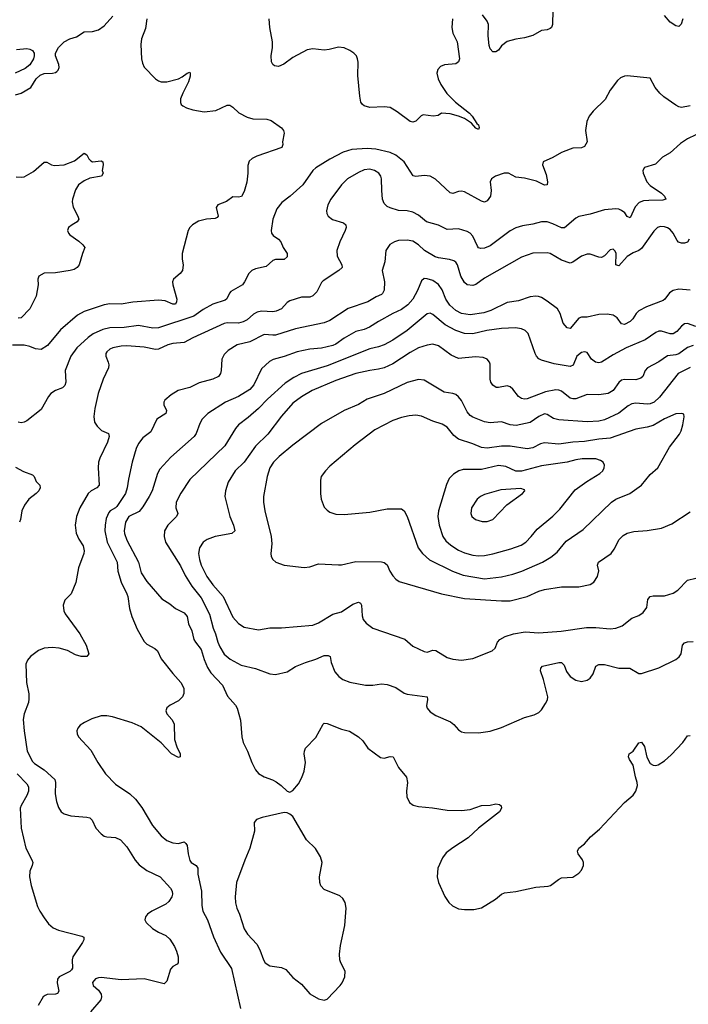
# Model space of a CAD drawing. Header units: inches. Extents: x 884691 to 1028259, y 526745 to 653629.
# Tile 8 of 241: x 930320 to 934997, y 551619 to 558504. Entities that reach past the tile are written whole.
import ezdxf

# ---------------------------------------------------------------- set-up
doc = ezdxf.new("R2010")
doc.units = ezdxf.units.IN
doc.header["$MEASUREMENT"] = 0
doc.layers.add('A9535', color=7, linetype='Continuous')

msp = doc.modelspace()

# ---------------------------------------------------------------- linework, layer by layer
at = {"layer": 'A9535', "color": 6}
for points, elevation in [([(930290, 557977.6), (930329.9, 557990.1), (930398.1, 558030), (930434.2, 558090), (930463.3, 558116.7), (930490, 558127.5), (930550, 558131), (930570, 558134.6), (930579.1, 558140.9), (930589.1, 558150.9), (930595.6, 558170), (930593.8, 558190), (930569.5, 558250), (930569.9, 558270), (930591.8, 558310), (930630.8, 558349.2), (930670, 558369.2), (930716.6, 558383.4), (930770, 558420.1), (930830, 558420.2), (930870, 558432.1), (930910, 558460.3), (930971.7, 558528.3)], 2600), ([(934049, 558571), (934047.6, 558470), (934039, 558450), (934030, 558442.3), (934010, 558433.7), (933970, 558427.4), (933910, 558392.2), (933850, 558377), (933790, 558368.5), (933730, 558351.3), (933690, 558320.3), (933669.2, 558290), (933650, 558278.6), (933630, 558278.9), (933610, 558300.3), (933603.9, 558323.9), (933596, 558390), (933598.6, 558470), (933590, 558493.8), (933557.1, 558537.1)], 2600), ([(934958.6, 558510), (934947.8, 558472.2), (934930, 558456.8), (934910, 558461.3), (934870, 558487), (934830, 558532.8)], 2600), ([(931209.7, 558510), (931198.8, 558441.2), (931170.8, 558370), (931166.7, 558330), (931172.1, 558230), (931178.9, 558198.9), (931191.2, 558171.2), (931270, 558090.1), (931290, 558076.5), (931310.1, 558070.1), (931350, 558070.1), (931430, 558090.1), (931456.6, 558103.4), (931490, 558131.1), (931510, 558137.6), (931513.2, 558133.2), (931513.1, 558110), (931501, 558070), (931459.8, 557990), (931444.4, 557950), (931444.4, 557924.4), (931450.1, 557910), (931460.5, 557900.5), (931486.6, 557886.6), (931530, 557873.6), (931610, 557860.7), (931690.5, 557869.5), (931770, 557905.4), (931790, 557905.5), (931810, 557893.1), (931852.8, 557852.8), (931910, 557821.4), (931950, 557811.7), (932048.8, 557808.8), (932079.1, 557799.1), (932150, 557747.5), (932165.4, 557730), (932170.1, 557710.1), (932158.4, 557650), (932160.8, 557630), (932152.6, 557610), (931978.2, 557550), (931946.1, 557533.9), (931925.8, 557514.2), (931915, 557485), (931915.1, 557430), (931908.3, 557368.3), (931890, 557303.1), (931871.8, 557268.2), (931850, 557263.8), (931810, 557265.8), (931766.9, 557233.1), (931705.5, 557210), (931693.4, 557190), (931708.1, 557130), (931699.9, 557120.1), (931686.4, 557113.6), (931626, 557110), (931570, 557096.2), (931529.1, 557070), (931509.1, 557050), (931499.2, 557030), (931455.1, 556870), (931455, 556830), (931463.1, 556790), (931457.4, 556750), (931443.2, 556730), (931395.8, 556690), (931388.9, 556671.1), (931389.8, 556650), (931417.7, 556550), (931416.5, 556530), (931410, 556515.2), (931390, 556515), (931337.6, 556537.6), (931290, 556542.4), (931111.1, 556528.9), (931030, 556514.6), (930950, 556517), (930910, 556510.4), (930770, 556464.2), (930723.2, 556436.8), (930604.9, 556335.1), (930514.8, 556225.2), (930470, 556197.8), (930430, 556202), (930390, 556218.9), (930350, 556226.8), (930268.9, 556228.9)], 2600), ([(933348.3, 558510), (933341.7, 558450), (933350.4, 558410.4), (933380.9, 558350), (933395.7, 558230), (933389.6, 558210), (933370, 558195.5), (933290.8, 558189.2), (933263.7, 558176.3), (933244.8, 558155.2), (933238, 558130), (933247.9, 558090), (933265.2, 558050), (933306.9, 557986.9), (933367.1, 557927.1), (933466.9, 557850), (933485.3, 557830), (933517.3, 557777.3), (933530, 557767.6), (933533.3, 557750), (933530, 557735.3), (933510, 557744.6), (933479.4, 557779.4), (933432.1, 557812.1), (933390, 557829.1), (933330, 557845.4), (933270.9, 557849.1), (933245.9, 557834.1), (933211.7, 557828.3), (933142.5, 557837.5), (933127.3, 557832.7), (933090, 557793.2), (933070, 557787.6), (933050, 557793), (932960.5, 557860.5), (932910, 557888.8), (932870, 557895.4), (932770, 557890.3), (932730, 557900.8), (932717.2, 557910), (932706.9, 557926.9), (932698.7, 557970), (932686.1, 558113.9), (932686.8, 558206.8), (932682.8, 558230), (932674.5, 558250), (932657.1, 558270), (932629.1, 558289.2), (932590, 558306), (932550, 558312), (932485, 558295), (932450, 558290.6), (932370, 558299.4), (932330, 558293), (932230, 558239.1), (932166.9, 558193.1), (932130, 558177.1), (932101.9, 558181.9), (932090.2, 558190.2), (932081.6, 558210), (932079.6, 558250), (932087.8, 558310), (932087.6, 558350), (932069.1, 558450), (932064, 558510)], 2600), ([(930296.6, 558296.6), (930370, 558301.3), (930390, 558298.7), (930409, 558289), (930420.8, 558270), (930421.1, 558250), (930415.3, 558230), (930390.8, 558189.2), (930357.2, 558162.8), (930287.7, 558130)], 2600), ([(935010, 557901.2), (934950, 557890.7), (934930, 557894.5), (934910, 557905.2), (934825.1, 557965.1), (934797, 557990), (934765.8, 558030), (934730, 558095), (934570, 558110.6), (934550, 558109.8), (934522, 558098), (934500.7, 558079.3), (934450.1, 558010), (934414.7, 557945.3), (934330, 557864.8), (934302.6, 557830), (934287.4, 557792.6), (934276.8, 557730), (934289.4, 557650), (934270, 557617.2), (934250, 557606.8), (934190, 557605.7), (934170, 557598.3), (934110, 557575.6), (934050, 557539.2), (933980.8, 557510), (933977.4, 557490), (934001.5, 557421.5), (934011.5, 557370), (934010, 557349.9), (933990, 557346.7), (933934.7, 557374.7), (933850, 557394.7), (933790, 557402), (933739.6, 557430), (933708.8, 557431.2), (933647.9, 557410), (933621.1, 557390), (933611.1, 557370), (933618.1, 557310), (933612.6, 557270), (933590, 557236.5), (933570, 557228.6), (933550, 557235.2), (933430, 557299.3), (933410, 557305.1), (933390, 557303.6), (933350, 557289.3), (933330, 557293.6), (933228.3, 557388.3), (933190, 557409.7), (933150, 557414.2), (933090, 557406.7), (933071.5, 557411.5), (933009.1, 557509.1), (932950, 557556.1), (932910, 557575.7), (932810, 557598.5), (932750, 557604), (932644, 557596.1), (932582.7, 557577.3), (932490, 557529), (932390, 557468.8), (932370.1, 557450), (932301.1, 557350), (932211.4, 557270), (932153.8, 557226.2), (932118.4, 557181.6), (932090, 557110), (932078, 557030), (932081.5, 557010), (932093.8, 556993.8), (932129.2, 556969.2), (932147.2, 556950), (932161.7, 556910), (932190.1, 556870), (932190, 556845), (932170, 556826.5), (932110, 556825.9), (932090, 556821.1), (932043, 556777), (931970, 556762.4), (931943.1, 556750), (931923.3, 556730), (931892.7, 556670), (931877.3, 556650), (931797.6, 556602.4), (931788, 556592.1), (931768.8, 556551.2), (931757.8, 556542.2), (931670, 556514), (931602.9, 556477.1), (931537.1, 556430), (931290, 556348.6), (931250, 556347.5), (931150, 556365.2), (931050, 556350.4), (930950, 556349.1), (930902.1, 556337.9), (930832.8, 556307.2), (930797.7, 556282.3), (930718.3, 556210), (930677.6, 556150), (930636.7, 556050), (930643.4, 555970), (930635.2, 555944.8), (930618.9, 555930), (930569.2, 555910), (930537.4, 555890), (930521.1, 555870), (930470, 555778), (930370, 555699.2), (930350, 555688.7), (930330, 555685.6), (930310, 555689.8)], 2700), ([(935050, 557697.9), (934991.7, 557670), (934941, 557639), (934870, 557572.3), (934817.2, 557542.8), (934766.5, 557493.5), (934690, 557469.8), (934679.2, 557450), (934681.1, 557430), (934706.2, 557370), (934730, 557344.1), (934809.2, 557290), (934830.1, 557270), (934839.9, 557250), (934819.1, 557240.9), (934719.9, 557240.1), (934683.6, 557236.4), (934653.4, 557226.6), (934624.1, 557195.9), (934590, 557117.8), (934570, 557128.3), (934552.4, 557152.4), (934530.4, 557170.4), (934510, 557179.4), (934490, 557181.8), (934410, 557175), (934310, 557144), (934231.6, 557128.4), (934210, 557115.5), (934130, 557048.3), (934110, 557048.6), (934050, 557077.5), (934010, 557090.9), (933970, 557091), (933910, 557074.9), (933836.8, 557063.2), (933790, 557048.9), (933750, 557027.3), (933610, 556922.1), (933570, 556906), (933544.9, 556904.9), (933530, 556909), (933521.1, 556921.1), (933490, 556991.3), (933470, 557011.8), (933450, 557022.9), (933390, 557042.4), (933310, 557037), (933250, 557068.1), (933166.4, 557090), (933110, 557137.9), (933070, 557159), (933030, 557167.1), (932970, 557170.4), (932910, 557187.8), (932890, 557197.9), (932870, 557218.3), (932858.3, 557250), (932852.1, 557310), (932851.3, 557390), (932846.5, 557410), (932831.7, 557430), (932801.2, 557450), (932770, 557458.4), (932730, 557454.3), (932690, 557435.7), (932613.5, 557390), (932570.8, 557350), (932495.2, 557250), (932474.9, 557210), (932466.9, 557166.9), (932468.8, 557148.8), (932478.4, 557130), (932507.7, 557107.7), (932583.9, 557083.9), (932601.3, 557070), (932603.3, 557050), (932596.9, 557030), (932558, 556950), (932537.9, 556890), (932540.2, 556850), (932574.1, 556790), (932574.3, 556770), (932551.2, 556750), (932441.8, 556678.2), (932430, 556665.2), (932398.5, 556601.5), (932370, 556571.9), (932350, 556564.1), (932290, 556563.4), (932210, 556537.4), (932190, 556525.9), (932150, 556481.8), (932114.7, 556465.3), (932090, 556461.9), (932010, 556465), (931980.8, 556459.2), (931954.5, 556445.5), (931910, 556404.2), (931883.5, 556390), (931850, 556382.8), (931770, 556383.2), (931750, 556379.3), (931530, 556278.8), (931470, 556246.2), (931390, 556240.4), (931356.1, 556230), (931290, 556198.9), (931270, 556198.5), (931190, 556214.2), (931070, 556222.2), (931030, 556220.1), (930970, 556208.7), (930950, 556199.3), (930930, 556181.8), (930922, 556170), (930921, 556150), (930939.6, 556110), (930943.3, 556090), (930940.3, 556070), (930902.4, 555990), (930868.9, 555891.1), (930844.8, 555784.8), (930838.3, 555730), (930843.6, 555690), (930860.5, 555660.5), (930892.2, 555632.2), (930941.2, 555610), (930946.2, 555590), (930934.3, 555550), (930881.2, 555438.8), (930872, 555410), (930868.6, 555370), (930874.5, 555250), (930859.2, 555230), (930819.5, 555210), (930799.2, 555190), (930740.5, 555090), (930717.5, 555030), (930708.6, 554970), (930713.6, 554913.6), (930732.4, 554872.5), (930764, 554824), (930771.1, 554790), (930769, 554771), (930731.2, 554670), (930712.3, 554567.8), (930679.8, 554490), (930635.7, 554444.3), (930623.2, 554410), (930628.1, 554370), (930636.6, 554350), (930740.1, 554210), (930784.4, 554130), (930802.8, 554070), (930788.2, 554051.8), (930750, 554049.8), (930710, 554062.2), (930653.8, 554093.8), (930595.1, 554110), (930546.7, 554113.3), (930490, 554108.6), (930450, 554093.7), (930394.2, 554050), (930373.7, 554026.3), (930362.7, 553997.3), (930367.6, 553870), (930383.4, 553790), (930384.6, 553755.4), (930380.1, 553730), (930351.8, 553650), (930344.4, 553610), (930350.9, 553530), (930371.2, 553390), (930410, 553316.4), (930422.1, 553302.1), (930490, 553259.5), (930564.4, 553190), (930569.6, 553170), (930568.9, 553090), (930577.1, 553037.1), (930590, 552995.8), (930610, 552965.7), (930630.3, 552950), (930676.4, 552936.4), (930788.1, 552928.1), (930810, 552922.8), (930826.9, 552906.9), (930853.1, 552850), (930889.8, 552809.8), (930910, 552795.7), (930929.4, 552789.4), (930990, 552786.2), (931023.6, 552770), (931070, 552719.3), (931127.6, 552627.6), (931155.1, 552595.1), (931210, 552553.8), (931302.4, 552510), (931374.8, 552430), (931386.8, 552410), (931388.9, 552390), (931383, 552370), (931362.5, 552337.5), (931341.7, 552318.3), (931243, 552270), (931214.1, 552250), (931199.5, 552230), (931196, 552210), (931204.2, 552190), (931248.8, 552150), (931290, 552122.5), (931341.1, 552101.1), (931370, 552074.8), (931403.1, 552023.1), (931417.5, 551990), (931427, 551950), (931427.7, 551910), (931421.2, 551898.8), (931390, 551882.3), (931374.5, 551865.5), (931350, 551780.2), (931330, 551761.1), (931190, 551797), (931030.2, 551790.2), (930890, 551806.9), (930870, 551805), (930850, 551795.9), (930830, 551770.7), (930832.9, 551750), (930870, 551717.5), (930888.6, 551690), (930891, 551670), (930886.1, 551650), (930814.4, 551565.6)], 2800), ([(930294.4, 557405.6), (930330, 557402.3), (930350, 557405.6), (930416.7, 557443.3), (930490, 557507.2), (930510, 557508.1), (930542.2, 557490), (930564.1, 557484.1), (930630.4, 557489.6), (930702.5, 557517.5), (930770, 557571.6), (930790, 557558.6), (930802.8, 557530), (930816.3, 557516.3), (930830, 557510.5), (930890, 557515.8), (930900.2, 557510), (930903.5, 557490), (930896.5, 557450), (930904, 557430), (930893, 557410), (930810, 557395.9), (930770, 557376.9), (930731.7, 557350), (930710, 557314.7), (930688.5, 557250), (930686.8, 557230), (930693.9, 557193.9), (930727.4, 557130), (930732.4, 557110), (930721.7, 557090), (930685.5, 557070), (930662, 557050), (930655, 557030), (930661.5, 557010), (930670, 557000.2), (930734.3, 556954.3), (930761.3, 556930), (930775.5, 556910), (930758, 556870), (930736.5, 556790), (930721.8, 556770), (930701.8, 556758.2), (930673, 556750), (930570, 556733.7), (930490, 556731), (930453.1, 556710), (930445.8, 556690), (930449.4, 556650), (930435.5, 556570), (930390, 556481.3), (930330, 556419.1), (930310, 556417.8)], 2500), ([(935003.4, 556970), (934991.6, 556948.4), (934970, 556940.6), (934950, 556941.2), (934928.8, 556948.8), (934919.2, 556959.2), (934890.2, 557010), (934870, 557035.8), (934850, 557049.5), (934830, 557056.2), (934803, 557057), (934782.3, 557050), (934754.6, 557025.4), (934670, 556902.8), (934650.1, 556889.9), (934610, 556874.5), (934570, 556848), (934510, 556781.6), (934489.2, 556789.2), (934492, 556870), (934486.2, 556886.2), (934470, 556899.6), (934450, 556894.2), (934410, 556853.2), (934390, 556842.1), (934370, 556842.2), (934310, 556863.8), (934290, 556864.4), (934250, 556851.4), (934190, 556808), (934170, 556801.4), (934110, 556822), (934030, 556868.5), (934010, 556874.4), (933910.2, 556870.2), (933830, 556842.8), (933570, 556696.6), (933510, 556651.6), (933490, 556645.2), (933450, 556648.8), (933430, 556666.2), (933405.8, 556710), (933381.7, 556790), (933370, 556808.2), (933357.1, 556817.1), (933327.3, 556827.3), (933250, 556838.1), (933226, 556846), (933152.4, 556890), (933110, 556930.7), (933070, 556954.3), (933030, 556963.3), (932970, 556959.1), (932940.8, 556950), (932909.2, 556930.8), (932881.3, 556890), (932874, 556810), (932855.9, 556750), (932872.4, 556670), (932868.6, 556611.4), (932858.4, 556590), (932850, 556582.6), (932813.3, 556566.7), (932755.3, 556530), (932616.8, 556483.2), (932490, 556401.1), (932450, 556383), (932250, 556343.1), (932110, 556299), (932090, 556296.8), (932030, 556302.2), (931930, 556251.1), (931841.6, 556230), (931778.6, 556190), (931750, 556161.8), (931732.5, 556130), (931729.5, 556050), (931723.4, 556030), (931710.2, 556009.8), (931670, 555990.7), (931575.2, 555964.8), (931510, 555932.9), (931428.9, 555911.1), (931378.5, 555881.5), (931335.8, 555844.2), (931328, 555830), (931328.2, 555811.8), (931345.9, 555770), (931343, 555750), (931278.3, 555710), (931238, 555622), (931180.6, 555579.4), (931150, 555540.6), (931134.7, 555505.3), (931105.3, 555410), (931079.7, 555290), (931072.4, 555230), (931059.7, 555190), (931000, 555100), (930990, 555089.4), (930952.9, 555070), (930942.4, 555057.6), (930925, 555015), (930916.7, 554970), (930915, 554930), (930931.4, 554851.4), (931000.8, 554710), (931007.2, 554647.2), (931029, 554570), (931070, 554489.6), (931076.2, 554470), (931086.6, 554386.6), (931105.2, 554330), (931142.5, 554242.5), (931190, 554156.7), (931210, 554137.9), (931265.9, 554105.9), (931282.9, 554090), (931310, 554034.7), (931391, 553931), (931447, 553870), (931468.1, 553830), (931467.8, 553792.2), (931459.6, 553770), (931430, 553741.7), (931371.9, 553710), (931348.1, 553691.9), (931342, 553670), (931348.7, 553650), (931382.9, 553610), (931399.3, 553579.3), (931403.1, 553470), (931419.4, 553419.4), (931442.3, 553370), (931441.3, 553350), (931430, 553345.7), (931381, 553370), (931310, 553448.3), (931170, 553559.5), (931106.6, 553586.6), (930969.2, 553629.2), (930930, 553635.5), (930890, 553634.9), (930825, 553615), (930772, 553590), (930742, 553570), (930725.8, 553550), (930718.5, 553530), (930721.4, 553510), (930731.6, 553490), (930816.8, 553396.8), (930865.9, 553310), (930920.4, 553230), (930990, 553158.4), (931090, 553090.1), (931130, 553053.2), (931173.9, 552993.9), (931249.2, 552870), (931310, 552797.2), (931350, 552764.3), (931390, 552747.4), (931430, 552743.5), (931470, 552754.3), (931482.6, 552742.6), (931490.1, 552730.1), (931497.3, 552670), (931510, 552625), (931520.1, 552610), (931554.1, 552590), (931565, 552570), (931565.5, 552530), (931591, 552411), (931593.6, 552310), (931600.5, 552270), (931632.9, 552210), (931674.3, 552090), (931724, 551984), (931800.6, 551870), (931865.1, 551590)], 2900), ([(935010, 556612.7), (934930, 556619.8), (934890, 556610.3), (934866.2, 556593.8), (934831.4, 556548.6), (934819.8, 556540.2), (934704, 556496), (934651.5, 556468.5), (934631.3, 556448.7), (934608.1, 556411.9), (934590, 556392.6), (934550, 556373.6), (934530, 556377.1), (934498.7, 556418.7), (934470, 556437.4), (934430, 556444.3), (934370, 556441.4), (934290, 556423.3), (934250, 556423.5), (934230, 556416.5), (934170, 556343.5), (934150, 556348.1), (934121.9, 556381.9), (934100.8, 556450), (934081, 556481), (934010, 556536.6), (933970, 556560.9), (933948.5, 556568.5), (933930, 556570.8), (933890, 556565.6), (933810, 556536.9), (933730, 556525.7), (933614.9, 556470), (933565.2, 556454.8), (933470, 556440.1), (933410, 556449.6), (933370, 556471.5), (933327.6, 556507.6), (933301.2, 556550), (933275.9, 556615.9), (933250, 556652.2), (933210, 556679.2), (933170, 556692.5), (933150, 556693.1), (933130, 556677.7), (933101.3, 556610), (933068.6, 556550), (933034.8, 556510), (932990, 556477.8), (932929.5, 556450), (932830, 556394.3), (932767.3, 556352.7), (932730, 556336.5), (932670, 556322.7), (932590, 556276.8), (932530, 556234.3), (932510, 556226.5), (932430, 556205.9), (932350, 556200), (932259.5, 556180.5), (932170, 556148.2), (932093.1, 556126.9), (932066.9, 556113.1), (932010, 556061.9), (931958.2, 555950), (931930, 555918.4), (931850.9, 555870), (931759.3, 555830), (931636.6, 555750), (931595.1, 555710), (931578.7, 555681.3), (931552.9, 555610), (931539.8, 555590), (931376.1, 555443.9), (931299, 555361), (931283, 555330), (931245.7, 555210), (931225.2, 555170), (931182, 555098), (931155, 555065), (931082.8, 555030), (931059.9, 554990), (931051.3, 554930), (931053.4, 554910), (931070, 554864.4), (931151.6, 554710), (931170, 554635.1), (931210, 554575.5), (931314.5, 554454.5), (931370, 554419), (931410, 554385.4), (931470, 554355.4), (931490, 554330.9), (931499.3, 554279.3), (931524.7, 554230), (931538.8, 554170), (931549.3, 554150), (931590, 554099.9), (931609.8, 554029.8), (931633.4, 553973.4), (931657.7, 553937.7), (931737.2, 553850), (931772.6, 553772.6), (931828.7, 553710), (931840.6, 553690), (931864.7, 553604.7), (931873.4, 553490), (931882.3, 553450), (931912.3, 553390), (931942.8, 553310), (931970, 553258), (931990, 553233.7), (932028.9, 553210), (932089.1, 553189.1), (932114.7, 553174.7), (932149, 553150), (932190, 553110.3), (932210, 553103.1), (932230, 553113.1), (932270, 553161.3), (932294.2, 553205.8), (932309.9, 553250), (932319.3, 553310), (932308.7, 553370), (932310.8, 553390), (932319.8, 553410), (932390, 553484.9), (932443.1, 553576.9), (932450, 553584.2), (932470, 553583.2), (932570, 553542.1), (932627.7, 553527.7), (932690, 553490.1), (932720.8, 553460.8), (932755, 553410), (932843.6, 553343.6), (932870, 553341), (932910, 553352.2), (932931.1, 553350), (932970, 553274.6), (933026.2, 553206.2), (933032.9, 553170), (933025, 553110), (933028.4, 553070), (933047.1, 553030), (933070.9, 553010.9), (933110, 553001), (933207.1, 552992.9), (933310, 552977.3), (933410, 552974.6), (933470, 552980.6), (933550, 553009.1), (933610, 553012.3), (933650, 553020.5), (933676.8, 553016.8), (933687.7, 553007.7), (933690.8, 552990), (933676.2, 552963.8), (933530, 552851.5), (933457.8, 552782.2), (933350, 552713.1), (933302.6, 552677.4), (933276.4, 552643.6), (933245.4, 552570), (933240.3, 552510), (933249.6, 552470), (933292.5, 552372.5), (933322.1, 552330), (933347.1, 552307.1), (933390, 552287.3), (933430, 552281), (933497.2, 552282.8), (933550, 552293.5), (933646.9, 552353.1), (933691, 552389), (933710, 552398.2), (933790, 552407), (933930, 552436.8), (934015.5, 552444.5), (934032.3, 552450), (934087.6, 552492.4), (934110, 552503.1), (934190, 552509), (934230, 552534.9), (934250, 552557.6), (934263.7, 552590), (934263.2, 552610), (934256.2, 552630), (934225.4, 552670), (934221.7, 552690), (934231.2, 552710), (934270, 552742), (934312.1, 552790), (934375.9, 552844.1), (934549.8, 553030), (934610, 553081.8), (934630.7, 553110), (934642.3, 553150), (934639.8, 553170), (934627.2, 553210), (934611.9, 553290), (934584.6, 553330), (934578, 553350), (934584.1, 553370), (934610.4, 553390), (934650, 553447.8), (934670, 553450.9), (934690, 553422.2), (934706, 553346), (934730, 553303.8), (934750, 553291), (934770, 553289.2), (934786.3, 553293.7), (934830, 553322.2), (934877.8, 553362.2), (934958.5, 553450), (934990, 553496.4), (935010, 553499.6)], 3000), ([(935050, 556357.9), (934990, 556379), (934970, 556376.6), (934950, 556361.7), (934916.2, 556323.8), (934890, 556307.8), (934870, 556306.7), (934810, 556326.1), (934790, 556324.9), (934770, 556316.5), (934695.3, 556264.7), (934561.3, 556210), (934470, 556160.7), (934390, 556110.1), (934370, 556105.5), (934347.4, 556110), (934319.6, 556130), (934290, 556176.4), (934270, 556180.8), (934250, 556175.8), (934216.5, 556150), (934192.3, 556087.7), (934170, 556078.5), (934057.6, 556097.6), (933970, 556123.3), (933950, 556133), (933935, 556150), (933925.6, 556170), (933875.4, 556310), (933855, 556330), (933830, 556342.1), (933788.7, 556348.7), (933690, 556345), (933587.7, 556330), (933490, 556307.2), (933430, 556309.3), (933370, 556330.4), (933296.5, 556370), (933210, 556443.5), (933190, 556451.9), (933170, 556446.1), (933030.5, 556329.5), (932930, 556262), (932870, 556230.1), (932830, 556215.3), (932770, 556202.3), (932470, 556083), (932290.2, 556029.8), (932237.7, 556002.3), (932177.4, 555962.6), (932054.2, 555850), (931990, 555784.2), (931918.7, 555721.3), (931850.1, 555670), (931830, 555645.8), (931755.7, 555524.3), (931510.7, 555289.3), (931446.9, 555193.1), (931414.4, 555130), (931410.8, 555090.8), (931425.8, 555050), (931417.1, 555030), (931356.1, 554970), (931333.1, 554930), (931329.5, 554890), (931340.5, 554850), (931444.8, 554684.8), (931476.8, 554616.8), (931522.6, 554542.6), (931590, 554461.5), (931646.5, 554346.5), (931672.8, 554250), (931690.3, 554210), (931706, 554150), (931719.1, 554119.1), (931750, 554068.3), (931791.2, 554031.2), (931870, 553989.8), (931970, 553967.7), (932070, 553929), (932110, 553925.4), (932190, 553943.3), (932250, 553980.4), (932318.5, 554010), (932390, 554032.2), (932450, 554057.5), (932478.1, 554058.1), (932491.8, 554050), (932497.7, 554010), (932523.2, 553943.2), (932552.1, 553910), (932579.8, 553890), (932630, 553871.4), (932738.8, 553850), (932790, 553849.3), (932850, 553859), (932890, 553855.3), (932950, 553834.9), (933010, 553795.1), (933030, 553786.9), (933170, 553770), (933173.4, 553750), (933165.5, 553705.5), (933169.5, 553689.5), (933190, 553663.2), (933230, 553637.3), (933333.1, 553593.1), (933355.8, 553575.8), (933390, 553537), (933410, 553524.2), (933430, 553518.8), (933530, 553516.2), (933610.8, 553529.2), (933690, 553553.3), (933850, 553623.6), (933917.8, 553642.2), (933950, 553658.3), (933970, 553678), (933998.7, 553721.3), (934011, 553749), (934014.1, 553770), (933984.7, 553890), (933962.1, 553950), (933963.9, 553970), (933977.1, 553982.9), (934090, 554010), (934110, 554008.6), (934127.2, 553990), (934144.9, 553944.9), (934171, 553911), (934210, 553884.6), (934250, 553876.7), (934290, 553884.3), (934310, 553899), (934330.7, 553929.3), (934350, 553982.4), (934370, 553995.9), (934410, 553994.7), (934510, 553969), (934588.3, 553968.3), (934650, 553931.4), (934670, 553931.3), (934790, 553972.4), (934910, 554030.5), (934932.1, 554047.9), (934945.7, 554070), (934956.5, 554130), (934970, 554147.6), (934990, 554154.3), (935030, 554154.8)], 3100), ([(935030, 556226.1), (934990, 556212.6), (934930, 556167.5), (934910, 556160.9), (934850, 556154.1), (934790, 556110.4), (934710.9, 556070), (934694.4, 556050), (934678.3, 556010), (934663.7, 555996.3), (934630, 555985.3), (934551.1, 555988.9), (934530, 555982.7), (934510, 555966.2), (934470, 555910), (934436.1, 555890), (934370, 555881.3), (934290, 555882.4), (934210, 555853.1), (934190, 555851.8), (934170, 555857.1), (934110, 555906.8), (934090, 555914.4), (934070, 555915.8), (933997.8, 555902.2), (933870, 555852.5), (933849.8, 555849.8), (933830, 555854.5), (933809, 555868.9), (933770, 555919.4), (933750, 555937.2), (933730, 555942.6), (933670, 555931.1), (933652, 555932), (933630, 555947.1), (933616.3, 555970), (933611.3, 555990), (933610, 556094), (933605.9, 556110), (933590.2, 556130.2), (933560.6, 556140.6), (933507.2, 556147.2), (933390, 556135.2), (933338.7, 556158.7), (933250, 556224.4), (933210, 556234), (933170, 556227.5), (933110, 556209.8), (933050, 556177.3), (932930, 556098.1), (932870, 556069.2), (932830, 556059.3), (932768.1, 556051.9), (932671.1, 556028.9), (932530, 555981.7), (932366.6, 555910), (932290, 555866.2), (932230, 555821.3), (932150, 555731.6), (932055.3, 555604.7), (931970, 555521.1), (931890, 555410), (931825.9, 555350), (931777.8, 555270), (931758.6, 555210), (931754.6, 555170), (931790, 555030), (931815.9, 554970), (931825.7, 554930), (931804.3, 554910), (931688, 554890), (931632, 554870), (931603.3, 554850), (931578.1, 554810), (931571.4, 554770), (931576.7, 554730), (931589.9, 554690), (931628.3, 554610), (931670, 554552.6), (931744, 554470), (931810, 554326.2), (931850, 554282.2), (931890, 554255.1), (931990, 554237.6), (932070, 554252.4), (932150, 554251), (932370, 554269.8), (932410, 554285.7), (932510, 554346.4), (932570, 554364.1), (932650, 554416.2), (932690, 554431.7), (932703.3, 554423.3), (932710.8, 554410.8), (932715.2, 554335.2), (932722.7, 554310), (932743.7, 554283.7), (932790, 554250.1), (933013.1, 554173.1), (933070, 554123.8), (933150, 554086.2), (933170, 554082.2), (933210, 554094.4), (933230, 554093.6), (933310, 554043), (933350, 554032.7), (933410, 554026.4), (933490, 554037), (933625.1, 554090), (933646, 554110), (933661.8, 554150), (933677.8, 554170), (933715, 554190), (933774, 554210), (933856.2, 554223.8), (933950, 554216.9), (934107.3, 554227.3), (934285.2, 554254.8), (934350, 554253.4), (934450, 554243.3), (934490, 554249.1), (934534.3, 554265.7), (934601.4, 554318.6), (934650, 554337.4), (934681.1, 554358.9), (934705.4, 554394.6), (934714.5, 554450), (934729.3, 554470.7), (934750, 554475.8), (934830, 554475), (934890, 554493.6), (934924.5, 554515.5), (934990, 554584.2), (935050, 554597.8)], 3200), ([(935010, 556072.2), (934925.8, 556030), (934796.1, 555863.9), (934757.6, 555830), (934730, 555818), (934710, 555815), (934630, 555822.6), (934602.5, 555817.5), (934576, 555804), (934510, 555752.6), (934410, 555705.8), (934370, 555695.6), (934290, 555692.1), (934090, 555706.4), (934054.4, 555714.4), (934010, 555742.3), (933990, 555746.7), (933950, 555730.1), (933890, 555687.3), (933792.8, 555667.2), (933750.1, 555670.1), (933690, 555690.7), (933610, 555686), (933570, 555692.1), (933490, 555723.6), (933470, 555735.9), (933450, 555761.1), (933410, 555841.8), (933390, 555867.2), (933370, 555882.7), (933350, 555890.2), (933290, 555898.8), (933150, 555982.1), (933108.3, 555988.3), (933030, 555967.2), (932870, 555889.6), (932750, 555850.2), (932690, 555811.9), (932588.4, 555771.6), (932430, 555680.8), (932230, 555528.6), (932135.3, 555450), (932094.8, 555410), (932069.8, 555370), (932049.7, 555309.7), (932024.6, 555170), (932024.8, 555130), (932033.9, 555070), (932077.9, 554890), (932082.4, 554837.6), (932076.6, 554770), (932079.3, 554750), (932090.2, 554730), (932111.7, 554711.7), (932170, 554690.1), (932310, 554674.3), (932350, 554678.8), (932410, 554699), (932550, 554692.1), (932570, 554692.9), (932670, 554716), (932850, 554713.1), (932870, 554708.7), (932890, 554692.5), (932908.4, 554648.4), (932930, 554614.2), (932950, 554591.7), (932975.1, 554575.1), (933270, 554489.1), (933430, 554457.2), (933690, 554439.9), (933750, 554441.3), (933870, 554470.7), (933950, 554507.8), (933990, 554518.7), (934110, 554538.7), (934230, 554538.7), (934310, 554553.5), (934335, 554570), (934361.9, 554610), (934369.9, 554650), (934362.6, 554690), (934369.4, 554710), (934456.2, 554770), (934478.4, 554801.6), (934513.8, 554870), (934542.1, 554897.9), (934570, 554912.3), (934615.9, 554924.1), (934709.1, 554930.9), (934810, 554948.7), (934882.1, 554977.9), (935010, 555061.7)], 3300), ([(930290, 555375.6), (930345.1, 555345.1), (930410, 555322.2), (930419.8, 555310), (930434.5, 555274.5), (930460.6, 555250), (930461.7, 555230), (930452.6, 555210), (930435, 555190), (930383.4, 555150), (930353, 555110), (930334.2, 555070), (930324.9, 555010), (930317.5, 554990)], 2700), ([(930301.6, 553230), (930370, 553160.5), (930380.3, 553140.3), (930380.6, 553110), (930370, 553079.4), (930330.3, 553010), (930323.5, 552990), (930330, 552850), (930363.5, 552710), (930405.1, 552630), (930410.5, 552610), (930407.2, 552590), (930389.8, 552550), (930387.5, 552510), (930398.8, 552450), (930443.9, 552303.9), (930459.8, 552270), (930490, 552223.3), (930522, 552182), (930553.3, 552153.3), (930590, 552136.6), (930755, 552095), (930767.8, 552087.8), (930768.4, 552070), (930759.1, 552050), (930691, 551950), (930685.6, 551930), (930688.5, 551871.5), (930681.1, 551858.9), (930670, 551847.2), (930595.5, 551810), (930584.4, 551795.6), (930580.9, 551770), (930592.6, 551710), (930584.9, 551695.1), (930570, 551688.6), (930511.9, 551688.1), (930498.5, 551681.5), (930484.6, 551670), (930448.9, 551610)], 2700)]:
    msp.add_lwpolyline(points, dxfattribs=dict(at, elevation=elevation))
for points, elevation in [([(934950.9, 555750.9), (934910, 555747.9), (934830, 555712.4), (934750, 555665.6), (934710, 555654.5), (934630, 555641.5), (934450, 555577), (934370, 555571), (934270, 555555.1), (934189.6, 555550.4), (934090, 555534.8), (933990, 555544.5), (933963, 555537), (933910, 555510), (933870, 555502.4), (933750, 555522.5), (933690, 555520.6), (933590, 555508.1), (933550, 555512.2), (933490, 555538.4), (933390, 555570.6), (933356.4, 555596.4), (933310, 555653.7), (933274.7, 555674.7), (933210, 555696.8), (933130, 555732.2), (933090, 555738.8), (933045.1, 555734.9), (932990, 555722.3), (932930, 555701.9), (932804.1, 555635.9), (932666.3, 555530), (932490, 555381.4), (932458.1, 555350), (932429.3, 555310), (932423.4, 555283.4), (932423.5, 555190), (932427.9, 555150), (932450, 555096.2), (932470, 555073.4), (932490, 555059.5), (932530, 555046.5), (932590, 555043.1), (932770, 555059.6), (932890, 555083.6), (932990, 555083.3), (933010, 555068.5), (933028.9, 555028.9), (933107.2, 554810), (933136.4, 554770), (933186, 554726), (933346.8, 554646.8), (933420.7, 554620.7), (933570, 554593.8), (933690, 554608.5), (933770, 554625.5), (933833.3, 554646.7), (933976.2, 554710), (934035.3, 554744.7), (934078.4, 554781.6), (934143.2, 554856.8), (934261.6, 554938.4), (934459.2, 555130), (934490, 555151.2), (934588.2, 555191.8), (934670, 555250.1), (934730, 555322.7), (934782.8, 555370), (934864.8, 555515.2), (934934.8, 555605.2), (934946.9, 555630), (934957.8, 555670), (934967.1, 555727.1), (934965.1, 555745.1)], 3400), ([(934253.6, 555433.6), (934210, 555427), (934149.4, 555409.4), (933970, 555383.8), (933830, 555346.7), (933790, 555347.6), (933720.3, 555380.3), (933670, 555386.5), (933550, 555359), (933421, 555359), (933390.5, 555349.5), (933353.2, 555326.8), (933324.8, 555295.2), (933305.9, 555254.1), (933249, 555070), (933245.3, 555030), (933253.2, 554970), (933280.1, 554890), (933300.8, 554860.8), (933336.5, 554830), (933390, 554793.6), (933430, 554775.7), (933490, 554760.2), (933530, 554755.9), (933570, 554757.4), (933630, 554769.5), (933756.1, 554803.8), (933826.7, 554830), (933859.4, 554850), (933898.5, 554890), (933939, 554941), (934050, 555032.2), (934098.9, 555081.1), (934204.4, 555215.6), (934286.1, 555273.9), (934376.9, 555330), (934398, 555350), (934409, 555370), (934410.9, 555390), (934402, 555410), (934382.2, 555422.2), (934350, 555432.5)], 3500), ([(933826.1, 555226.1), (933684.7, 555215.3), (933570, 555182.6), (933544.1, 555170), (933519.9, 555150), (933479.6, 555090), (933474.5, 555050), (933482.8, 555030), (933507.8, 555007.8), (933555.7, 554995.7), (933590, 554994.4), (933630, 555009.5), (933727.9, 555112.1), (933837.5, 555190), (933853.2, 555210), (933850, 555215.6)], 3600), ([(932170, 552959.3), (932015, 552925), (931976, 552910), (931958.8, 552890), (931962.1, 552830), (931930.3, 552710), (931894.1, 552625.9), (931836.8, 552470), (931827.3, 552370), (931829.3, 552329.3), (931838, 552290), (931856.4, 552250), (931890, 552146.1), (931913.5, 552110), (931978.5, 552038.5), (931999.5, 551999.5), (932024.1, 551930), (932036.4, 551910), (932070, 551888.4), (932150, 551876.1), (932181.9, 551861.9), (932230, 551807.2), (932290, 551758.5), (932350, 551693), (932410, 551658), (932450, 551648.2), (932470, 551654.4), (932560.2, 551750), (932576, 551770), (932593.6, 551810), (932595.8, 551850), (932565.7, 551910), (932559.4, 551930), (932556.8, 551970), (932562.7, 552030), (932593.8, 552170), (932603.2, 552290), (932596.5, 552330), (932578.9, 552358.9), (932557.9, 552377.9), (932450, 552422.5), (932426.7, 552446.7), (932419.2, 552470), (932417.8, 552510), (932434.5, 552610), (932423.4, 552650), (932389.3, 552709.3), (932325.8, 552770), (932230, 552931.1), (932209.1, 552949.1), (932190, 552957.6)], 3000)]:
    msp.add_lwpolyline(points, close=True, dxfattribs=dict(at, elevation=elevation))

doc.saveas('drawing.dxf')
